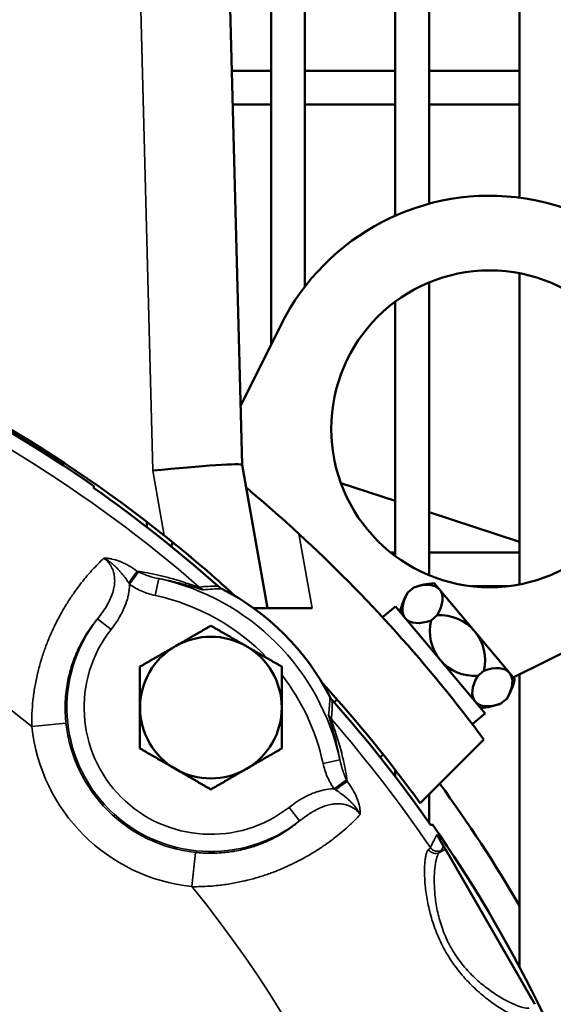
# Model space of a CAD drawing. Header units: inches. Extents: x 1 to 237, y 4 to 150.
# Tile 52 of 237: x 49.04 to 50.9, y 115 to 118.43. Entities that reach past the tile are written whole.
import ezdxf

# ---------------------------------------------------------------- set-up
doc = ezdxf.new("R2010")
doc.units = ezdxf.units.IN
doc.header["$LTSCALE"] = 7
doc.header["$MEASUREMENT"] = 0
for name, color, linetype, lineweight in [('Dimension (ANSI)', 7, 'Continuous', 25), ('Visible (ANSI)', 7, 'Continuous', 50), ('Visible Narrow (ANSI)', 7, 'Continuous', 35)]:
    doc.layers.add(name, color=color, linetype=linetype, lineweight=lineweight)
doc.styles.add('Dimension Text', font='tahoma.ttf')
doc.dimstyles.new('Dual Dimension', dxfattribs={"dimscale": 7, "dimtxt": 0.12, "dimasz": 0.098425, "dimexe": 0.125, "dimexo": 0.0625, "dimgap": 0.031496, "dimtad": 0, "dimtih": 1, "dimtoh": 1, "dimrnd": 1e-08, "dimzin": 4, "dimdsep": 46, "dimtxsty": 'Dimension Text', "dimcen": 0.09, "dimdle": 0.393701, "dimclrd": 256, "dimclre": 256, "dimclrt": 256, "dimadec": 0, "dimazin": 1, "dimtfac": 1, "dimtofl": 0, "dimtmove": 0, "dimatfit": 3, "dimfxl": 1, "dimtolj": 1, "dimtzin": 4, "dimlwd": -1, "dimlwe": -1, "dimarcsym": 0})

# ---------------------------------------------------------------- blocks, each defined once
blk = doc.blocks.new('*D10')
at = {"layer": 'Defpoints', "color": 0, "transparency": 16777216}
for p in [(20.6089, 136.146), (20.6089, 123.4689), (99.1107, 113.146)]:
    blk.add_point(p, dxfattribs=at)
at = {"layer": 'Dimension (ANSI)', "transparency": 16777216}
for p, q in [((20.6089, 123.9064), (20.6089, 137.021)), ((99.1107, 113.5835), (99.1107, 137.021)), ((21.2979, 136.146), (55.6692, 136.146)), ((98.4217, 136.146), (64.0504, 136.146))]:
    blk.add_line(p, q, dxfattribs=at)
for points in [[(21.2979, 136.2609), (21.2979, 136.0312), (20.6089, 136.146)], [(98.4217, 136.2609), (98.4217, 136.0312), (99.1107, 136.146)]]:
    blk.add_solid(points, dxfattribs=at)
at = {"layer": 'Dimension (ANSI)', "transparency": 16777216, "insert": (59.8598, 136.146), "char_height": 0.84, "attachment_point": 5, "style": 'Dimension Text'}
blk.add_mtext('\\A1;{\\H3.0x;(}\\S78.50^ 1993.9 mm;{\\H3.0x;)}', dxfattribs=at)

msp = doc.modelspace()

# ---------------------------------------------------------------- linework, layer by layer
at = {"layer": 'Visible (ANSI)'}
for p, q in [((49.92, 117.3006), (49.92, 123.5279)), ((50.0381, 117.5037), (50.0381, 123.5279)), ((50.353, 117.7512), (50.353, 123.5279)), ((50.4711, 117.793), (50.4711, 123.5279)), ((50.7861, 117.8142), (50.7861, 123.5279)), ((49.7607, 119.1004), (49.8188, 116.8825)), ((49.7828, 118.2569), (49.92, 118.2569)), ((50.0381, 118.2569), (50.353, 118.2569)), ((50.4711, 118.2569), (50.7861, 118.2569)), ((49.7859, 118.1388), (49.92, 118.1388)), ((50.0381, 118.1388), (50.353, 118.1388)), ((50.4711, 118.1388), (50.7861, 118.1388)), ((50.7861, 116.4652), (50.7861, 117.5505)), ((50.4711, 116.4973), (50.4711, 117.5184)), ((50.353, 116.5642), (50.353, 117.4515)), ((49.8135, 117.0864), (49.9543, 117.3697)), ((49.0538, 116.9702), (49.0538, 116.9804)), ((49.1719, 116.8958), (49.1719, 116.9062)), ((49.8188, 116.8825), (49.907, 116.3825)), ((50.1633, 116.8185), (50.353, 116.7563)), ((50.4711, 116.7176), (50.7861, 116.6143)), ((49.4869, 116.665), (49.4869, 116.6833)), ((49.571, 116.5984), (49.5776, 116.6117)), ((50.3363, 116.5771), (50.353, 116.5771)), ((50.4711, 116.5771), (50.7861, 116.5771)), ((50.5077, 116.4473), (50.4889, 116.4698)), ((50.4177, 116.4543), (50.3968, 116.4368)), ((50.5077, 116.4473), (50.6296, 116.3021)), ((50.6188, 116.459), (50.7459, 116.459)), ((49.859, 116.3825), (49.907, 116.3825)), ((50.0627, 116.3825), (49.907, 116.3825)), ((50.3534, 116.3881), (50.3087, 116.3506)), ((50.6664, 116.0151), (50.3534, 116.3881)), ((50.499, 116.3575), (50.478, 116.3399)), ((50.7515, 116.1568), (50.6296, 116.3021)), ((51.0441, 116.2798), (50.7648, 116.141)), ((50.6615, 116.1638), (50.6406, 116.1462)), ((50.7704, 116.1343), (50.7515, 116.1568)), ((50.7861, 115.1308), (50.7861, 116.1516)), ((50.1395, 116.054), (50.1506, 116.0633)), ((50.7428, 116.0669), (50.7218, 116.0493)), ((50.6664, 116.0151), (50.6217, 115.9776)), ((50.6617, 115.9243), (50.4399, 115.7025)), ((50.3002, 115.8625), (50.3113, 115.8718)), ((50.353, 115.7948), (50.353, 115.8185)), ((50.4711, 115.6338), (50.4711, 115.7337)), ((50.4981, 115.5933), (50.5217, 115.5524)), ((50.528, 115.5415), (50.5217, 115.5524)), ((50.528, 115.5415), (50.8403, 115.0006))]:
    msp.add_line(p, q, dxfattribs=at)
msp.add_circle((50.6823, 117.0079), 0.5525, dxfattribs=at)
for centre, radius, start, end in [((50.6823, 117.0079), 0.813, 296.425, 153.575), ((46.5705, 112.896), 4.78, 51.4802, 87.8896), ((46.5705, 112.896), 4.7713, 55.0722, 87.8857), ((46.5705, 112.896), 4.7655, 48.3815, 55.0438), ((46.5705, 112.896), 5.09, 36.5083, 47.3815), ((50.5099, 116.2016), 0.269, 94.4933, 110.0483), ((46.5705, 112.896), 4.4347, 53.05796341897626, 53.05799755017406), ((46.5705, 112.896), 4.7555, 48.357, 48.3571), ((49.7756, 116.5037), 0.0602, 228.3843, 242.9298), ((46.5705, 112.896), 4.7626, 48.26453296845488, 48.26454530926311), ((49.3547, 115.6803), 0.8645, 27.0729, 62.9271), ((50.6296, 116.3021), 0.269, 149.9517, 165.5067), ((50.6296, 116.3021), 0.1562, 165.9808, 220), ((50.5099, 116.2016), 0.1562, 40, 94.0192), ((50.5099, 116.2016), 0.1562, 345.9808, 40), ((49.7101, 116.0356), 0.2472, 60, 120), ((49.7101, 116.0356), 0.2472, 120, 180), ((49.7101, 116.0356), 0.2472, 0, 60), ((50.6296, 116.3021), 0.1562, 220, 274.0192), ((46.5705, 112.896), 4.78, 35.9531, 42.4391), ((50.5099, 116.2016), 0.269, 329.9517, 345.5067), ((49.6757, 112.9004), 3.435, 71.1396, 71.1534), ((46.5705, 112.896), 4.7555, 41.6429, 41.643), ((50.1782, 116.1012), 0.0602, 207.0702, 221.6157), ((46.5705, 112.896), 4.7626, 41.73545469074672, 41.73546703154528), ((46.5705, 112.896), 4.7655, 34.9562, 41.6185), ((50.6296, 116.3021), 0.269, 274.4933, 290.0483), ((49.7101, 116.0356), 0.2472, 180, 240), ((49.7101, 116.0356), 0.2472, 300, 0), ((49.7101, 116.0356), 0.2472, 240, 300), ((46.5705, 112.896), 4.875, 30.1474, 36.1309), ((46.5705, 112.896), 4.7713, 0.3854, 34.9278), ((46.5705, 112.896), 4.4347, 36.9419, 36.942), ((46.5705, 112.896), 4.6565, 33.46327194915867, 33.46334199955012), ((46.5705, 112.896), 4.6557, 33.4491, 33.4492)]:
    msp.add_arc(centre, radius, start, end, dxfattribs=at)
for centre, major_axis, ratio, start_param, end_param in [((49.5075, 116.8512), (0.3113, 0.0313), 0.034629, 0.002573, 1.567309), ((315.2178, -81.4805), (-265.7501, 198.6559), 0.051623, 0.02297, 0.023302), ((50.388, 116.3469), (0.1197, 0.1004), 0.5, 0, 0.942813), ((50.5077, 116.4473), (-0.1197, -0.1004), 0.5, 5.340372, 6.283185), ((50.388, 116.3469), (0.1197, 0.1004), 0.5, 5.340372, 6.283185), ((50.5077, 116.4473), (-0.1197, -0.1004), 0.5, 0, 0.942813), ((50.6318, 116.0563), (0.1197, 0.1004), 0.5, 0, 0.942813), ((50.6318, 116.0563), (0.1197, 0.1004), 0.5, 5.340372, 6.283185), ((50.7515, 116.1568), (-0.1197, -0.1004), 0.5, 5.340372, 6.283185), ((50.7515, 116.1568), (-0.1197, -0.1004), 0.5, 0, 0.942813), ((-147.806, 381.5433), (198.6559, -265.7501), 0.051623, 6.259883, 6.260215)]:
    msp.add_ellipse(centre, major_axis=major_axis, ratio=ratio, start_param=start_param, end_param=end_param, dxfattribs=at)
for points, knots in [([(49.8328, 116.8031), (49.8328, 116.8031), (49.8341, 116.8021), (49.8392, 116.7978), (49.843, 116.7946), (49.8574, 116.7825), (49.8711, 116.7709), (49.9095, 116.738), (49.9391, 116.7122), (49.9854, 116.6705), (50.0013, 116.6561), (50.017, 116.6417)], [-1.9832353, -1.9832353, -1.9832353, -1.9832353, -1.8945654, -1.8945654, -1.8058954, -1.8058954, -1.6285556, -1.6285556, -1.3251337, -1.3251337, -1.1712785, -1.1712785, -1.1712785, -1.1712785]), ([(49.7961, 116.4237), (49.7661, 116.451), (49.7327, 116.4809), (49.6486, 116.5536), (49.5964, 116.5969), (49.5474, 116.6359)], [3.7920883, 3.7920883, 3.7920883, 3.7920883, 4.1308426, 4.1308426, 4.6066253, 4.6066253, 4.6066253, 4.6066253])]:
    msp.add_open_spline(points, degree=3, knots=knots, dxfattribs=at)
for points, weights in [([(49.5864, 116.2497), (49.6438, 116.2829), (49.7101, 116.3211)], [1.49417609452, 1.49417609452, 1.38689907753]), ([(49.7101, 116.3211), (49.7763, 116.2829), (49.8337, 116.2497)], [1.38689907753, 1.49417609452, 1.49417609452]), ([(49.4628, 116.1784), (49.5291, 116.2166), (49.5864, 116.2497)], [1.38689907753, 1.49417609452, 1.49417609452]), ([(49.8337, 116.2497), (49.8911, 116.2166), (49.9573, 116.1784)], [1.49417609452, 1.49417609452, 1.38689907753]), ([(49.4628, 116.0356), (49.4628, 116.1019), (49.4628, 116.1784)], [1.49417609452, 1.49417609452, 1.38689907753]), ([(49.9573, 116.1784), (49.9573, 116.1019), (49.9573, 116.0356)], [1.38689907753, 1.49417609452, 1.49417609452]), ([(49.4628, 115.8929), (49.4628, 115.9694), (49.4628, 116.0356)], [1.38689907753, 1.49417609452, 1.49417609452]), ([(49.9573, 116.0356), (49.9573, 115.9694), (49.9573, 115.8929)], [1.49417609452, 1.49417609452, 1.38689907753]), ([(49.5864, 115.8215), (49.5291, 115.8546), (49.4628, 115.8929)], [1.49417609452, 1.49417609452, 1.38689907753]), ([(49.9573, 115.8929), (49.8911, 115.8546), (49.8337, 115.8215)], [1.38689907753, 1.49417609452, 1.49417609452]), ([(49.7101, 115.7501), (49.6438, 115.7884), (49.5864, 115.8215)], [1.38689907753, 1.49417609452, 1.49417609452]), ([(49.8337, 115.8215), (49.7763, 115.7884), (49.7101, 115.7501)], [1.49417609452, 1.49417609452, 1.38689907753])]:
    msp.add_rational_spline(points, weights, degree=2, dxfattribs=at)
at = {"layer": 'Visible Narrow (ANSI)'}
for p, q in [((49.5075, 116.8621), (49.4489, 119.1031)), ((49.5474, 116.6359), (49.5075, 116.8621)), ((50.017, 116.6417), (50.0627, 116.3825)), ((49.4581, 116.5086), (49.4268, 116.4655)), ((49.5281, 116.4854), (49.5154, 116.4268)), ((49.3147, 116.345), (49.3619, 116.308)), ((49.2047, 115.9818), (49.0855, 115.9691)), ((50.1599, 115.8536), (50.1013, 115.841)), ((50.1831, 115.7837), (50.14, 115.7523)), ((50.0194, 115.6402), (49.9825, 115.6874)), ((50.1129, 115.5599), (50.1129, 115.5599)), ((50.5074, 115.5303), (50.528, 115.5415)), ((49.6563, 115.5303), (49.6436, 115.411))]:
    msp.add_line(p, q, dxfattribs=at)
for centre, radius, start, end in [((46.5705, 112.896), 4.72, 48.9582, 85.7242), ((46.5705, 112.896), 3.971, 50.7033, 90), ((49.3547, 115.6803), 0.8236, 12.1481, 77.8519), ((49.3547, 115.6803), 0.7636, 43.6178, 77.8519), ((49.7101, 116.0356), 0.502, 141.96, 308.04), ((49.7101, 116.0356), 0.4421, 141.96, 308.04), ((49.3547, 115.6803), 0.7636, 12.1481, 37.8996), ((49.7101, 116.0356), 0.5082, 186.0766, 263.9234), ((46.5705, 112.896), 4.72, 34.1751, 41.0418), ((49.7101, 116.0356), 0.6281, 186.0766, 263.9234), ((46.5705, 112.896), 4.72, 33.6810635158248, 33.68108504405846), ((46.5705, 112.896), 3.971, 330, 39.2967)]:
    msp.add_arc(centre, radius, start, end, dxfattribs=at)
for centre, major_axis, ratio, start_param, end_param in [((49.42, 116.4706), (0.0362, 0.0479), 0.045487, 4.746926, 5.76702), ((49.5235, 116.5072), (0.1753, -0.0767), 0.137378, 4.356265, 4.390911), ((49.5053, 116.5191), (-0.0875, 0.1278), 0.613641, 1.530871, 1.570052), ((49.709, 116.5012), (-0.0059, 0.0597), 0.997418, 2.325021, 2.634095), ((50.1756, 116.0346), (-0.0597, 0.0059), 0.997418, 0.507498, 0.816572), ((50.145, 115.7455), (0.0479, 0.0362), 0.045487, 0.516165, 1.536259), ((50.1817, 115.849), (0.0767, -0.1753), 0.137378, 5.033867, 5.068513), ((50.1936, 115.8308), (-0.1278, 0.0875), 0.613641, 1.571541, 1.610722), ((49.8187, 115.1951), (0.6569, 0.3539), 0.036039, 6.11599, 6.23429), ((50.4931, 115.5567), (0.0194, -0.0229), 0.985425, 4.608883, 6.076629), ((50.5002, 115.5642), (-0.0269, 0.0132), 0.998185, 1.053515, 2.523609), ((49.8331, 115.1694), (0.6817, 0.3701), 0.034888, 6.115768, 6.234116)]:
    msp.add_ellipse(centre, major_axis=major_axis, ratio=ratio, start_param=start_param, end_param=end_param, dxfattribs=at)
for points, knots in [([(49.0855, 115.9691), (49.0849, 116.0002), (49.0864, 116.0307), (49.0897, 116.0611), (49.0913, 116.0765), (49.0935, 116.092), (49.0962, 116.1074), (49.0988, 116.1228), (49.1019, 116.138), (49.1055, 116.1532), (49.1058, 116.1545), (49.1061, 116.1559), (49.1065, 116.1573), (49.1099, 116.1718), (49.1138, 116.186), (49.118, 116.2), (49.1182, 116.2008), (49.1185, 116.2016), (49.1187, 116.2024), (49.1228, 116.2158), (49.1271, 116.2289), (49.1318, 116.2418), (49.1322, 116.2431), (49.1327, 116.2444), (49.1332, 116.2457), (49.138, 116.2589), (49.1431, 116.2718), (49.1485, 116.2845), (49.1544, 116.2983), (49.1606, 116.3118), (49.167, 116.3251), (49.1673, 116.3256), (49.1676, 116.3262), (49.1679, 116.3268), (49.1734, 116.3379), (49.1791, 116.3489), (49.1849, 116.3595), (49.1858, 116.3611), (49.1867, 116.3628), (49.1877, 116.3644), (49.1944, 116.3764), (49.2013, 116.388), (49.2083, 116.3992), (49.2155, 116.4109), (49.223, 116.4221), (49.2304, 116.4328), (49.2374, 116.4429), (49.2445, 116.4525), (49.2516, 116.4619), (49.252, 116.4624), (49.2524, 116.4629), (49.2528, 116.4635), (49.2598, 116.4725), (49.2667, 116.4812), (49.2737, 116.4895), (49.281, 116.4982), (49.2882, 116.5065), (49.2954, 116.5144), (49.3097, 116.5301), (49.3236, 116.5441), (49.337, 116.5566)], [0, 0, 0, 0, 0.00233681, 0.00233681, 0.00233681, 0.00352771, 0.00352771, 0.00352771, 0.00472083, 0.00472083, 0.00472083, 0.0048295, 0.0048295, 0.0048295, 0.00597045, 0.00597045, 0.00597045, 0.00603688, 0.00603688, 0.00603688, 0.00713353, 0.00713353, 0.00713353, 0.00724425, 0.00724425, 0.00724425, 0.0083709, 0.0083709, 0.0083709, 0.00960567, 0.00960567, 0.00960567, 0.009659, 0.009659, 0.009659, 0.01070326, 0.01070326, 0.01070326, 0.01086638, 0.01086638, 0.01086638, 0.01206785, 0.01206785, 0.01206785, 0.01331708, 0.01331708, 0.01331708, 0.0144885, 0.0144885, 0.0144885, 0.01455554, 0.01455554, 0.01455554, 0.01569588, 0.01569588, 0.01569588, 0.01690325, 0.01690325, 0.01690325, 0.019318, 0.019318, 0.019318, 0.019318]), ([(49.3147, 116.345), (49.3211, 116.353), (49.3272, 116.3612), (49.3384, 116.3773), (49.3435, 116.3852), (49.3522, 116.4003), (49.356, 116.4075), (49.3601, 116.4166), (49.3608, 116.4182), (49.3646, 116.4272), (49.3672, 116.4348), (49.3699, 116.4444), (49.3704, 116.4463), (49.3723, 116.4544), (49.3734, 116.4608), (49.3743, 116.4708), (49.3745, 116.4743), (49.3746, 116.4839), (49.3742, 116.49), (49.3727, 116.4999), (49.3719, 116.5037), (49.3691, 116.5138), (49.3668, 116.5198), (49.3622, 116.5287), (49.3603, 116.5319), (49.3545, 116.5403), (49.3504, 116.545), (49.3431, 116.5519), (49.3401, 116.5543), (49.337, 116.5566)], [0, 0, 0, 0, 0.000797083, 0.000797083, 0.001526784, 0.001526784, 0.002155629, 0.002155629, 0.002290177, 0.002290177, 0.002905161, 0.002905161, 0.003053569, 0.003053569, 0.003546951, 0.003546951, 0.003816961, 0.003816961, 0.004283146, 0.004283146, 0.004580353, 0.004580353, 0.005065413, 0.005065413, 0.005343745, 0.005343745, 0.005820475, 0.005820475, 0.006107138, 0.006107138, 0.006107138, 0.006107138]), ([(49.337, 116.5566), (49.3414, 116.5566), (49.3459, 116.5564), (49.3551, 116.5556), (49.3598, 116.5549), (49.3648, 116.5539), (49.365, 116.5538), (49.3735, 116.5521), (49.3819, 116.5496), (49.3915, 116.5459), (49.3926, 116.5455), (49.394, 116.545), (49.3943, 116.5449), (49.3994, 116.5428), (49.4045, 116.5405), (49.4142, 116.5358), (49.4189, 116.5332), (49.4238, 116.5304), (49.4239, 116.5304), (49.4337, 116.5247), (49.4432, 116.5184), (49.4525, 116.5114)], [-0.000011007, -0.000011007, -0.000011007, -0.000011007, 0.000439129, 0.000439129, 0.000889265, 0.000889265, 0.000908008, 0.000908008, 0.001685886, 0.001685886, 0.001789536, 0.001789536, 0.001811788, 0.001811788, 0.002260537, 0.002260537, 0.002689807, 0.002689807, 0.002704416, 0.002704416, 0.003590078, 0.003590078, 0.003590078, 0.003590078]), ([(49.4234, 116.4706), (49.4201, 116.4757), (49.4167, 116.4807), (49.4132, 116.4855), (49.4115, 116.4878), (49.4098, 116.4901), (49.4081, 116.4923), (49.4071, 116.4936), (49.4062, 116.4948), (49.4052, 116.4961), (49.4013, 116.5011), (49.3973, 116.5059), (49.3931, 116.5106), (49.3905, 116.5136), (49.3878, 116.5165), (49.3851, 116.5194), (49.3846, 116.5199), (49.3841, 116.5204), (49.3836, 116.5209), (49.3794, 116.5253), (49.375, 116.5296), (49.3704, 116.5336), (49.3679, 116.5358), (49.3653, 116.538), (49.3626, 116.5401), (49.3618, 116.5408), (49.3609, 116.5414), (49.36, 116.5421), (49.3569, 116.5445), (49.3536, 116.5468), (49.3502, 116.5489), (49.3464, 116.5514), (49.3424, 116.5538), (49.3383, 116.5559), (49.3379, 116.5561), (49.3374, 116.5563), (49.337, 116.5565)], [0, 0, 0, 0, 0.000456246, 0.000456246, 0.000456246, 0.000672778, 0.000672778, 0.000672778, 0.000797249, 0.000797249, 0.000797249, 0.001285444, 0.001285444, 0.001285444, 0.001594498, 0.001594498, 0.001594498, 0.001649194, 0.001649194, 0.001649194, 0.002125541, 0.002125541, 0.002125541, 0.002391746, 0.002391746, 0.002391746, 0.002476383, 0.002476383, 0.002476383, 0.002790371, 0.002790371, 0.002790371, 0.003149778, 0.003149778, 0.003149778, 0.003188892, 0.003188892, 0.003188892, 0.003188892]), ([(49.4525, 116.5114), (49.4773, 116.5078), (49.5013, 116.5033), (49.5244, 116.498), (49.5247, 116.498), (49.5394, 116.4946), (49.5533, 116.4911), (49.5748, 116.4853), (49.5826, 116.483), (49.5902, 116.4808), (49.5903, 116.4808), (49.6004, 116.4778), (49.6099, 116.4748), (49.6264, 116.4694), (49.6335, 116.4671), (49.6409, 116.4646), (49.6419, 116.4643), (49.6429, 116.4639), (49.643, 116.4639), (49.6479, 116.4623), (49.6522, 116.4608), (49.6577, 116.459), (49.6593, 116.4585), (49.6607, 116.4581), (49.6607, 116.4581), (49.6607, 116.4581), (49.6633, 116.4573), (49.6655, 116.4567), (49.6683, 116.4561), (49.6691, 116.456), (49.6697, 116.456)], [0.00116864, 0.00116864, 0.00116864, 0.00116864, 0.00371929, 0.00371929, 0.00375566, 0.00375566, 0.00536457, 0.00536457, 0.0063391, 0.0063391, 0.00634269, 0.00634269, 0.0076428, 0.0076428, 0.00875677, 0.00875677, 0.00892971, 0.00892971, 0.00894039, 0.00894039, 0.00981784, 0.00981784, 0.01022322, 0.01022322, 0.01022506, 0.01022506, 0.01022506, 0.0109631, 0.0109631, 0.01151673, 0.01151673, 0.01151673, 0.01151673]), ([(49.4581, 116.5086), (49.4661, 116.5047), (49.4742, 116.5013), (49.4825, 116.4983), (49.4856, 116.4971), (49.4888, 116.496), (49.492, 116.495), (49.4922, 116.4949), (49.4923, 116.4949), (49.4924, 116.4948), (49.5041, 116.491), (49.516, 116.4879), (49.5281, 116.4854)], [0, 0, 0, 0, 0.000706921, 0.000706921, 0.000706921, 0.000979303, 0.000979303, 0.000979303, 0.0009902, 0.0009902, 0.0009902, 0.0019804, 0.0019804, 0.0019804, 0.0019804]), ([(49.4268, 116.4655), (49.4267, 116.4617), (49.4265, 116.4579), (49.4261, 116.454), (49.4258, 116.4506), (49.4255, 116.4472), (49.425, 116.4439), (49.424, 116.4367), (49.4227, 116.4296), (49.421, 116.4226), (49.4203, 116.4198), (49.4195, 116.417), (49.4187, 116.4142), (49.4156, 116.403), (49.4116, 116.3921), (49.407, 116.3815), (49.4062, 116.3798), (49.4054, 116.378), (49.4045, 116.3762), (49.3932, 116.3518), (49.3786, 116.3293), (49.3619, 116.308)], [0.001213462, 0.001213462, 0.001213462, 0.001213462, 0.001503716, 0.001503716, 0.001503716, 0.001760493, 0.001760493, 0.001760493, 0.00230754, 0.00230754, 0.00230754, 0.002527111, 0.002527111, 0.002527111, 0.003401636, 0.003401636, 0.003401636, 0.003549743, 0.003549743, 0.003549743, 0.005589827, 0.005589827, 0.005589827, 0.005589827]), ([(49.5154, 116.4268), (49.4994, 116.4303), (49.484, 116.4352), (49.4692, 116.4416), (49.4544, 116.448), (49.44, 116.4559), (49.4268, 116.4655)], [0, 0, 0, 0, 0.001229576, 0.001229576, 0.001229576, 0.002459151, 0.002459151, 0.002459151, 0.002459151]), ([(49.6853, 116.4461), (49.6844, 116.446), (49.6827, 116.4463), (49.6792, 116.4471), (49.6779, 116.4474), (49.6739, 116.4485), (49.6708, 116.4494), (49.6649, 116.4512), (49.6623, 116.452), (49.6567, 116.4536), (49.6538, 116.4545), (49.6461, 116.4569), (49.6413, 116.4583), (49.6343, 116.4604), (49.6324, 116.4609), (49.6236, 116.4635), (49.6163, 116.4655), (49.6004, 116.4697), (49.5918, 116.4719), (49.5708, 116.477), (49.5581, 116.4797), (49.5395, 116.4834), (49.5338, 116.4844), (49.5281, 116.4854)], [0, 0, 0, 0, 0.000952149, 0.000952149, 0.001380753, 0.001380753, 0.002201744, 0.002201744, 0.002751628, 0.002751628, 0.003302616, 0.003302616, 0.004107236, 0.004107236, 0.004403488, 0.004403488, 0.005459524, 0.005459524, 0.006605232, 0.006605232, 0.008147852, 0.008147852, 0.008806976, 0.008806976, 0.008806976, 0.008806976]), ([(49.6682, 116.4502), (49.6714, 116.4492), (49.6742, 116.4484), (49.6811, 116.4466), (49.684, 116.446), (49.6853, 116.4461)], [0.008732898, 0.008732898, 0.008732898, 0.008732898, 0.009485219, 0.009485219, 0.010868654, 0.010868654, 0.010868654, 0.010868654]), ([(49.3147, 116.345), (49.3107, 116.3403), (49.3067, 116.3354), (49.2999, 116.3267), (49.2971, 116.3231), (49.292, 116.3161), (49.2897, 116.3129), (49.2829, 116.3031), (49.2785, 116.2964), (49.2736, 116.2885), (49.273, 116.2876), (49.2628, 116.271), (49.2537, 116.254), (49.2427, 116.2297), (49.2401, 116.2238), (49.2362, 116.2142), (49.2349, 116.2108), (49.2299, 116.1976), (49.2264, 116.1876), (49.2231, 116.1769), (49.223, 116.1763), (49.2184, 116.1613), (49.2147, 116.1464), (49.2105, 116.1257), (49.2095, 116.1203), (49.2069, 116.1047), (49.2055, 116.0944), (49.2044, 116.0834), (49.2043, 116.0827), (49.2032, 116.0709), (49.2025, 116.0598), (49.202, 116.0443), (49.202, 116.04), (49.202, 116.0356)], [0.001826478, 0.001826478, 0.001826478, 0.001826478, 0.002556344, 0.002556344, 0.003058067, 0.003058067, 0.00348204, 0.00348204, 0.004289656, 0.004289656, 0.004396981, 0.004396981, 0.006188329, 0.006188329, 0.006752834, 0.006752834, 0.007065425, 0.007065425, 0.007935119, 0.007935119, 0.007984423, 0.007984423, 0.009216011, 0.009216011, 0.009652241, 0.009652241, 0.0104476, 0.0104476, 0.010499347, 0.010499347, 0.011347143, 0.011347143, 0.011679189, 0.011679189, 0.011679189, 0.011679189]), ([(50.1599, 115.8536), (50.1589, 115.8594), (50.1578, 115.8651), (50.1542, 115.8837), (50.1514, 115.8962), (50.1464, 115.9173), (50.1442, 115.926), (50.1399, 115.9419), (50.1379, 115.9492), (50.1349, 115.9597), (50.1338, 115.9632), (50.1308, 115.9733), (50.129, 115.9794), (50.1264, 115.9878), (50.1257, 115.9903), (50.1239, 115.9963), (50.1229, 115.9995), (50.121, 116.0066), (50.1204, 116.0096), (50.1206, 116.0108)], [0.002027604, 0.002027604, 0.002027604, 0.002027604, 0.00269546, 0.00269546, 0.004237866, 0.004237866, 0.005390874, 0.005390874, 0.006448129, 0.006448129, 0.007000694, 0.007000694, 0.008113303, 0.008113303, 0.008658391, 0.008658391, 0.009485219, 0.009485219, 0.010868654, 0.010868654, 0.010868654, 0.010868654]), ([(50.1206, 116.0108), (50.1205, 116.0099), (50.1207, 116.0082), (50.1216, 116.0047), (50.1219, 116.0035), (50.1226, 116.0006), (50.1231, 115.999), (50.1236, 115.9973)], [0, 0, 0, 0, 0.000952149, 0.000952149, 0.001380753, 0.001380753, 0.001837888, 0.001837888, 0.001837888, 0.001837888]), ([(50.1305, 115.9952), (50.1304, 115.994), (50.1311, 115.9909), (50.1325, 115.9863), (50.1337, 115.9825), (50.1353, 115.9776), (50.1372, 115.9719), (50.1376, 115.9708), (50.138, 115.9697), (50.1383, 115.9685), (50.1384, 115.9685), (50.1384, 115.9684), (50.1384, 115.9683), (50.1432, 115.954), (50.1492, 115.9359), (50.1552, 115.9159), (50.1582, 115.9059), (50.1612, 115.8953), (50.164, 115.8844), (50.1669, 115.8735), (50.1697, 115.8622), (50.1723, 115.8506), (50.1724, 115.8503), (50.1725, 115.85), (50.1726, 115.8497), (50.1777, 115.8268), (50.1822, 115.8029), (50.1859, 115.7781)], [0, 0, 0, 0, 0.00128333, 0.00128333, 0.00128333, 0.00236436, 0.00236436, 0.00236436, 0.00257207, 0.00257207, 0.00257207, 0.00258553, 0.00258553, 0.00258553, 0.00517107, 0.00517107, 0.00517107, 0.00646383, 0.00646383, 0.00646383, 0.0077566, 0.0077566, 0.0077566, 0.00779186, 0.00779186, 0.00779186, 0.01034213, 0.01034213, 0.01034213, 0.01034213]), ([(50.1599, 115.8536), (50.1623, 115.8415), (50.1655, 115.8296), (50.1693, 115.818), (50.1715, 115.8113), (50.1739, 115.8047), (50.1765, 115.7982), (50.1785, 115.7933), (50.1807, 115.7885), (50.1831, 115.7837)], [0, 0, 0, 0, 0.0009902, 0.0009902, 0.0009902, 0.001554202, 0.001554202, 0.001554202, 0.0019804, 0.0019804, 0.0019804, 0.0019804]), ([(50.14, 115.7523), (50.1304, 115.7656), (50.1226, 115.7797), (50.1161, 115.7945), (50.1097, 115.8094), (50.1047, 115.825), (50.1013, 115.841)], [0, 0, 0, 0, 0.001230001, 0.001230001, 0.001230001, 0.002460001, 0.002460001, 0.002460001, 0.002460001]), ([(50.1859, 115.7781), (50.193, 115.7686), (50.1994, 115.759), (50.2106, 115.7393), (50.2156, 115.7292), (50.2234, 115.7095), (50.2264, 115.6997), (50.2293, 115.6854), (50.23, 115.6807), (50.2309, 115.6714), (50.2311, 115.6669), (50.231, 115.6625)], [0, 0, 0, 0, 0.000889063, 0.000889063, 0.001778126, 0.001778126, 0.002667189, 0.002667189, 0.00311172, 0.00311172, 0.003556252, 0.003556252, 0.003556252, 0.003556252]), ([(49.9825, 115.6874), (50.001, 115.7019), (50.0203, 115.7148), (50.041, 115.7254), (50.0442, 115.727), (50.0474, 115.7286), (50.0507, 115.7301), (50.0524, 115.7309), (50.0541, 115.7317), (50.0559, 115.7324), (50.0624, 115.7353), (50.0692, 115.738), (50.076, 115.7403), (50.0802, 115.7418), (50.0844, 115.7431), (50.0886, 115.7443), (50.0914, 115.7451), (50.0942, 115.7458), (50.097, 115.7465), (50.1074, 115.749), (50.1179, 115.7508), (50.1285, 115.7517), (50.1323, 115.752), (50.1362, 115.7522), (50.14, 115.7523)], [0, 0, 0, 0, 0.001765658, 0.001765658, 0.001765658, 0.002039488, 0.002039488, 0.002039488, 0.002184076, 0.002184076, 0.002184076, 0.002730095, 0.002730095, 0.002730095, 0.003059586, 0.003059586, 0.003059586, 0.003276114, 0.003276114, 0.003276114, 0.00407951, 0.00407951, 0.00407951, 0.004368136, 0.004368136, 0.004368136, 0.004368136]), ([(50.231, 115.6625), (50.2287, 115.6671), (50.2262, 115.6715), (50.2234, 115.6758), (50.2212, 115.6791), (50.2189, 115.6824), (50.2165, 115.6856), (50.2159, 115.6864), (50.2152, 115.6873), (50.2145, 115.6881), (50.2108, 115.6929), (50.2068, 115.6975), (50.2026, 115.7019), (50.2003, 115.7044), (50.1979, 115.7068), (50.1954, 115.7092), (50.1949, 115.7097), (50.1944, 115.7102), (50.1939, 115.7106), (50.1865, 115.7177), (50.1787, 115.7243), (50.1706, 115.7307), (50.1693, 115.7317), (50.168, 115.7327), (50.1667, 115.7337), (50.1598, 115.739), (50.1526, 115.7441), (50.1451, 115.7489)], [-0.000011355, -0.000011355, -0.000011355, -0.000011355, 0.000388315, 0.000388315, 0.000388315, 0.000703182, 0.000703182, 0.000703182, 0.000788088, 0.000788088, 0.000788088, 0.001265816, 0.001265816, 0.001265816, 0.001532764, 0.001532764, 0.001532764, 0.001587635, 0.001587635, 0.001587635, 0.002387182, 0.002387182, 0.002387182, 0.002512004, 0.002512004, 0.002512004, 0.003186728, 0.003186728, 0.003186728, 0.003186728]), ([(50.231, 115.6625), (50.2284, 115.6661), (50.2256, 115.6695), (50.2212, 115.674), (50.2198, 115.6754), (50.2167, 115.6782), (50.2149, 115.6797), (50.2119, 115.682), (50.2107, 115.6828), (50.2041, 115.6874), (50.1983, 115.6905), (50.1912, 115.6933), (50.1902, 115.6937), (50.1869, 115.6949), (50.1845, 115.6957), (50.1758, 115.6981), (50.1694, 115.6992), (50.1627, 115.6997), (50.1623, 115.6998), (50.1588, 115.7), (50.1555, 115.7001), (50.1469, 115.7), (50.1417, 115.6996), (50.1354, 115.6988), (50.1342, 115.6986), (50.1329, 115.6984), (50.1327, 115.6984), (50.1292, 115.6978), (50.1259, 115.6971), (50.1162, 115.6948), (50.11, 115.6929), (50.1032, 115.6905), (50.1025, 115.6903), (50.0993, 115.6891), (50.0968, 115.688), (50.0877, 115.6842), (50.0812, 115.6811), (50.0739, 115.6771), (50.0727, 115.6765), (50.0704, 115.6752), (50.0691, 115.6745), (50.059, 115.6687), (50.0503, 115.6631), (50.0342, 115.6517), (50.0267, 115.646), (50.0194, 115.6402)], [0, 0, 0, 0, 0.000333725, 0.000333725, 0.000479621, 0.000479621, 0.000656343, 0.000656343, 0.000765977, 0.000765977, 0.001262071, 0.001262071, 0.001344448, 0.001344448, 0.001531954, 0.001531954, 0.002024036, 0.002024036, 0.002049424, 0.002049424, 0.002297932, 0.002297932, 0.002697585, 0.002697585, 0.002790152, 0.002790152, 0.002802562, 0.002802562, 0.003063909, 0.003063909, 0.003566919, 0.003566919, 0.003618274, 0.003618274, 0.003829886, 0.003829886, 0.004385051, 0.004385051, 0.00448443, 0.00448443, 0.004595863, 0.004595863, 0.00539934, 0.00539934, 0.006127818, 0.006127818, 0.006127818, 0.006127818]), ([(50.231, 115.6625), (50.2248, 115.6559), (50.2182, 115.6491), (50.2041, 115.6351), (50.1966, 115.628), (50.1732, 115.6067), (50.1563, 115.5925), (50.1374, 115.578), (50.1369, 115.5775), (50.127, 115.57), (50.1174, 115.563), (50.0968, 115.5486), (50.0857, 115.5413), (50.0741, 115.534), (50.0739, 115.5339), (50.0626, 115.5269), (50.0511, 115.5201), (50.027, 115.5065), (50.0144, 115.4999), (50.0009, 115.4932), (50.0002, 115.4929), (49.9863, 115.4861), (49.9728, 115.4799), (49.9465, 115.4687), (49.9337, 115.4637), (49.9192, 115.4584), (49.9177, 115.4578), (49.9036, 115.4527), (49.8906, 115.4484), (49.8643, 115.4404), (49.8509, 115.4367), (49.8357, 115.4329), (49.8339, 115.4325), (49.8306, 115.4317), (49.8291, 115.4314), (49.8125, 115.4275), (49.7973, 115.4244), (49.7665, 115.4191), (49.751, 115.4169), (49.7156, 115.413), (49.6955, 115.4117), (49.6648, 115.4109), (49.6542, 115.4108), (49.6436, 115.411)], [0.01051096, 0.01051096, 0.01051096, 0.01051096, 0.01171769, 0.01171769, 0.01292442, 0.01292442, 0.01527128, 0.01527128, 0.01533788, 0.01533788, 0.01652015, 0.01652015, 0.01775134, 0.01775134, 0.01777184, 0.01777184, 0.01895808, 0.01895808, 0.02016481, 0.02016481, 0.0202278, 0.0202278, 0.02146559, 0.02146559, 0.02257827, 0.02257827, 0.02270351, 0.02270351, 0.023785, 0.023785, 0.02485355, 0.02485355, 0.02499173, 0.02499173, 0.02511067, 0.02511067, 0.02630088, 0.02630088, 0.02748866, 0.02748866, 0.02902069, 0.02902069, 0.02981866, 0.02981866, 0.02981866, 0.02981866]), ([(49.6563, 115.5303), (49.6736, 115.5284), (49.6908, 115.5275), (49.713, 115.5275), (49.7181, 115.5276), (49.7343, 115.528), (49.7454, 115.5287), (49.7598, 115.5301), (49.7631, 115.5305), (49.774, 115.5318), (49.7817, 115.5329), (49.7906, 115.5343), (49.792, 115.5346), (49.8022, 115.5364), (49.811, 115.5382), (49.8306, 115.5427), (49.8414, 115.5456), (49.8577, 115.5506), (49.8634, 115.5525), (49.8734, 115.556), (49.8776, 115.5575), (49.8915, 115.5628), (49.9009, 115.5667), (49.9116, 115.5716), (49.9131, 115.5723), (49.929, 115.5797), (49.9423, 115.5868), (49.957, 115.5955), (49.959, 115.5967), (49.9691, 115.6028), (49.9767, 115.6079), (49.986, 115.6143), (49.9879, 115.6157), (49.995, 115.6208), (49.9999, 115.6245), (50.0098, 115.6322), (50.0147, 115.6362), (50.0194, 115.6402)], [0, 0, 0, 0, 0.00131366, 0.00131366, 0.00170018, 0.00170018, 0.00255154, 0.00255154, 0.0028051, 0.0028051, 0.00339705, 0.00339705, 0.00350637, 0.00350637, 0.00420765, 0.00420765, 0.00511229, 0.00511229, 0.0056102, 0.0056102, 0.00598661, 0.00598661, 0.0068612, 0.0068612, 0.00701274, 0.00701274, 0.00841529, 0.00841529, 0.00865021, 0.00865021, 0.00956559, 0.00956559, 0.00981784, 0.00981784, 0.01049068, 0.01049068, 0.01122039, 0.01122039, 0.01122039, 0.01122039]), ([(50.4755, 115.5474), (50.476, 115.5484), (50.4765, 115.5495), (50.4771, 115.5506), (50.4792, 115.5549), (50.4813, 115.5592), (50.4834, 115.5635), (50.4883, 115.5734), (50.4932, 115.5834), (50.4981, 115.5933)], [0, 0, 0, 0, 0.001524, 0.001524, 0.001524, 0.00762, 0.00762, 0.00762, 0.02164402, 0.02164402, 0.02164402, 0.02164402]), ([(50.8093, 114.9499), (50.8075, 114.9492), (50.8053, 114.949), (50.7998, 114.9492), (50.7967, 114.9497), (50.7861, 114.9524), (50.7775, 114.9555), (50.7576, 114.9647), (50.7461, 114.9707), (50.7216, 114.9852), (50.7085, 114.9937), (50.6878, 115.0085), (50.6807, 115.0138), (50.6663, 115.0249), (50.6591, 115.0308), (50.6446, 115.0433), (50.6373, 115.0498), (50.6227, 115.0636), (50.6153, 115.0709), (50.5937, 115.0935), (50.5797, 115.1097), (50.5598, 115.1361), (50.5533, 115.1452), (50.541, 115.1637), (50.5293, 115.1826), (50.5189, 115.2021), (50.5091, 115.222), (50.5044, 115.2322), (50.4917, 115.2626), (50.4847, 115.2827), (50.4761, 115.3124), (50.4736, 115.3222), (50.469, 115.3417), (50.467, 115.3514), (50.4617, 115.3796), (50.4593, 115.3974), (50.4561, 115.431), (50.4553, 115.4469), (50.455, 115.4753), (50.4555, 115.4879), (50.4571, 115.5043), (50.4577, 115.5094), (50.4593, 115.5184), (50.4602, 115.5224), (50.4632, 115.5328), (50.4657, 115.5376), (50.4686, 115.5401)], [0, 0, 0, 0, 0.00085698, 0.00085698, 0.00171397, 0.00171397, 0.00342793, 0.00342793, 0.0051419, 0.0051419, 0.00685587, 0.00685587, 0.00771285, 0.00771285, 0.00856983, 0.00856983, 0.00942682, 0.00942682, 0.0102838, 0.0102838, 0.01199777, 0.01199777, 0.01285475, 0.01285475, 0.01371173, 0.01456872, 0.01456872, 0.0154257, 0.0154257, 0.01713967, 0.01713967, 0.01799665, 0.01799665, 0.01885363, 0.01885363, 0.0205676, 0.0205676, 0.02228157, 0.02228157, 0.02399553, 0.02399553, 0.02485252, 0.02485252, 0.0257095, 0.0257095, 0.02742347, 0.02742347, 0.02742347, 0.02742347]), ([(50.5074, 115.5303), (50.5043, 115.5278), (50.5016, 115.5232), (50.498, 115.5134), (50.4969, 115.5097), (50.4949, 115.5012), (50.4939, 115.4965), (50.4915, 115.4811), (50.4903, 115.4693), (50.4889, 115.4429), (50.4888, 115.4281), (50.4901, 115.3967), (50.4915, 115.38), (50.4951, 115.3536), (50.4966, 115.3445), (50.5001, 115.3261), (50.5022, 115.3167), (50.5069, 115.298), (50.5096, 115.2885), (50.5157, 115.2694), (50.5191, 115.2597), (50.5268, 115.2404), (50.531, 115.2308), (50.54, 115.212), (50.5498, 115.1936), (50.5608, 115.176), (50.5725, 115.1587), (50.5788, 115.1503), (50.598, 115.126), (50.6115, 115.1112), (50.6325, 115.0908), (50.6396, 115.0843), (50.6537, 115.0721), (50.6608, 115.0663), (50.6748, 115.0555), (50.6818, 115.0503), (50.6957, 115.0406), (50.7025, 115.0361), (50.7225, 115.0234), (50.7351, 115.0162), (50.7587, 115.0041), (50.7698, 114.9992), (50.789, 114.9918), (50.7974, 114.9894), (50.8112, 114.9869), (50.8166, 114.9869), (50.8203, 114.9883)], [0, 0, 0, 0, 0.00158858, 0.00158858, 0.00238288, 0.00238288, 0.00317717, 0.00317717, 0.00476575, 0.00476575, 0.00635434, 0.00635434, 0.00794292, 0.00794292, 0.00873722, 0.00873722, 0.00953151, 0.00953151, 0.0103258, 0.0103258, 0.01112009, 0.01112009, 0.01191439, 0.01191439, 0.01270868, 0.01350297, 0.01350297, 0.01429726, 0.01429726, 0.01588585, 0.01588585, 0.01668014, 0.01668014, 0.01747443, 0.01747443, 0.01826873, 0.01826873, 0.01906302, 0.01906302, 0.0206516, 0.0206516, 0.02224019, 0.02224019, 0.02382877, 0.02382877, 0.02541736, 0.02541736, 0.02541736, 0.02541736])]:
    msp.add_open_spline(points, degree=3, knots=knots, dxfattribs=at)
for points in [[(49.6697, 116.456), (49.6903, 116.4582), (49.7121, 116.4593), (49.7356, 116.4587)], [(49.7482, 116.4501), (49.7257, 116.4502), (49.7049, 116.4487), (49.6853, 116.4461)], [(50.1206, 116.0108), (50.1231, 116.0305), (50.1247, 116.0512), (50.1245, 116.0737)], [(50.1331, 116.0612), (50.1337, 116.0376), (50.1326, 116.0159), (50.1305, 115.9952)], [(49.202, 116.0356), (49.2019, 116.0177), (49.2028, 115.9998), (49.2047, 115.9818)], [(50.5217, 115.5524), (50.5193, 115.5476), (50.5169, 115.5427), (50.5145, 115.5378)]]:
    msp.add_open_spline(points, degree=3, dxfattribs=at)

# ---------------------------------------------------------------- dimensions: what is measured, and where the dimension line sits
at = {"layer": 'Dimension (ANSI)'}
dim = msp.add_linear_dim(base=(20.6089, 136.146), p1=(99.1107, 113.146), p2=(20.6089, 123.4689), text='{\\H3.0x;(}\\S<>^ 1993.9 mm;{\\H3.0x;)}', dimstyle='Dual Dimension', override={"dimgap": 0.031496, "dimtih": 0, "dimtoh": 0, "dimdec": 2, "dimpost": '\\X', "dimtol": 0, "dimlim": 0, "dimtp": 0, "dimtm": 0, "dimtdec": 2, "dimatfit": 1}, dxfattribs=at)
dim.commit()
dim.dimension.update_dxf_attribs({"geometry": '*D10', "text_midpoint": (59.8598, 136.146), "dimtype": 160})

doc.saveas('drawing.dxf')
